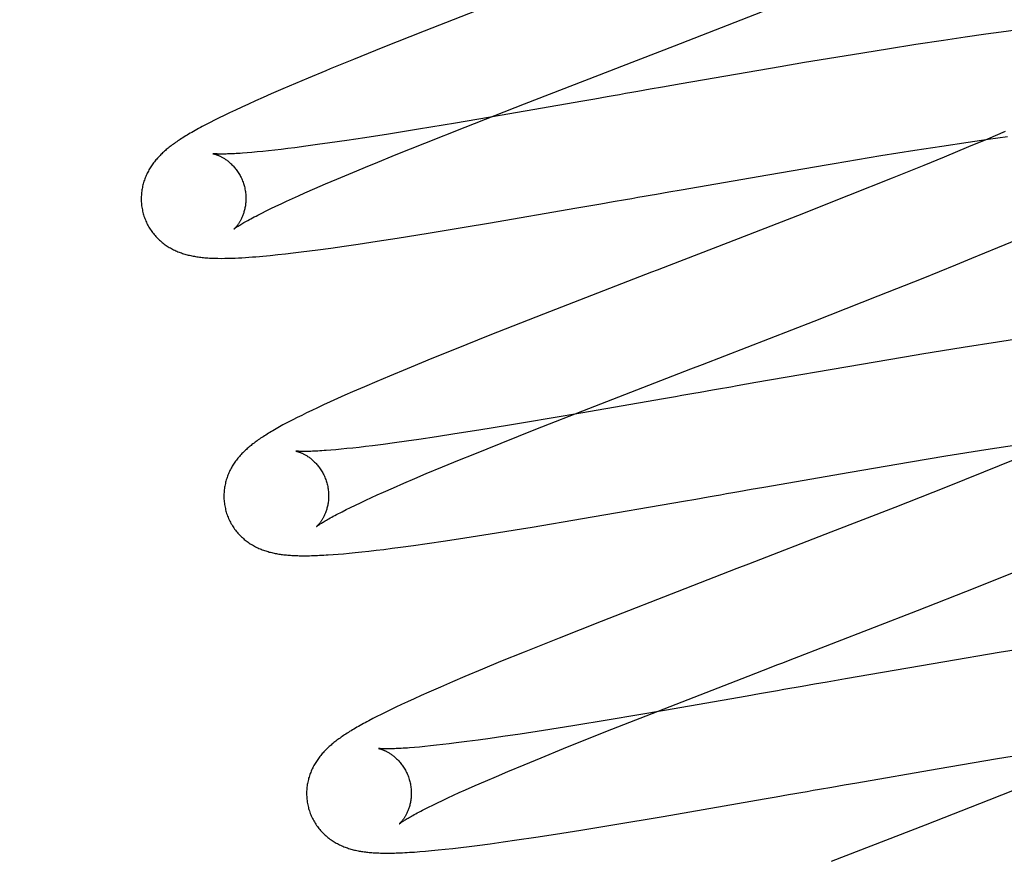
# Model space of a CAD drawing. Header units: inches. Extents: x 0 to 218, y 0 to 141.
# Tile 18 of 114: x 96 to 96.188, y 51.139 to 51.299. Entities that reach past the tile are written whole.
import ezdxf

# ---------------------------------------------------------------- set-up
doc = ezdxf.new("R2010")
doc.units = ezdxf.units.IN
doc.header["$LTSCALE"] = 11.987179
doc.header["$MEASUREMENT"] = 0
doc.linetypes.add('HIDDEN', pattern=[0.2, 0.1, -0.1])
doc.layers.add('DEFAULT_2', color=8, linetype='HIDDEN')

msp = doc.modelspace()

# ---------------------------------------------------------------- linework, layer by layer
at = {"layer": 'DEFAULT_2', "color": 8, "linetype": 'HIDDEN'}
for p, q in [((95.99963, 55.38847), (95.99963, 49.88797)), ((96.0894, 51.30199), (96.07688, 51.2971)), ((96.1247, 51.29432), (96.14265, 51.30131)), ((96.07688, 51.2971), (96.069, 51.29397)), ((96.18704, 51.29691), (96.18414, 51.29651)), ((96.18987, 51.29728), (96.18704, 51.29691)), ((96.17606, 51.29534), (96.17078, 51.29454)), ((96.18016, 51.29595), (96.17606, 51.29534)), ((96.18414, 51.29651), (96.18016, 51.29595)), ((96.069, 51.29397), (96.06339, 51.29172)), ((96.16536, 51.29369), (96.15867, 51.29261)), ((96.17078, 51.29454), (96.16536, 51.29369)), ((96.06339, 51.29172), (96.05893, 51.28989)), ((96.14951, 51.29109), (96.14485, 51.2903)), ((96.15867, 51.29261), (96.14951, 51.29109)), ((96.096, 51.2832), (96.11235, 51.28954)), ((96.14485, 51.2903), (96.12595, 51.28704)), ((96.05469, 51.28813), (96.05227, 51.28711)), ((96.04991, 51.28611), (96.04762, 51.28511)), ((96.05227, 51.28711), (96.04991, 51.28611)), ((96.12003, 51.286), (96.11767, 51.28559)), ((96.12239, 51.28642), (96.12003, 51.286)), ((96.12595, 51.28704), (96.12239, 51.28642)), ((96.04469, 51.28381), (96.04332, 51.28319)), ((96.04613, 51.28446), (96.04469, 51.28381)), ((96.04762, 51.28511), (96.04613, 51.28446)), ((96.10716, 51.28375), (96.0914, 51.28101)), ((96.10948, 51.28415), (96.10716, 51.28375)), ((96.1118, 51.28456), (96.10948, 51.28415)), ((96.04083, 51.28204), (96.03972, 51.28152)), ((96.04203, 51.2826), (96.04083, 51.28204)), ((96.04332, 51.28319), (96.04203, 51.2826)), ((96.08468, 51.27878), (96.096, 51.2832)), ((96.03685, 51.28011), (96.03601, 51.27969)), ((96.03774, 51.28056), (96.03685, 51.28011)), ((96.03869, 51.28102), (96.03774, 51.28056)), ((96.03972, 51.28152), (96.03869, 51.28102)), ((96.0914, 51.28101), (96.08288, 51.27956)), ((96.03601, 51.27969), (96.03523, 51.27928)), ((96.0758, 51.27839), (96.07006, 51.27746)), ((96.08288, 51.27956), (96.0758, 51.27839)), ((96.07697, 51.27572), (96.08468, 51.27878)), ((96.18784, 51.27797), (96.18441, 51.27651)), ((96.06209, 51.27623), (96.05883, 51.27576)), ((96.06553, 51.27675), (96.06209, 51.27623)), ((96.07006, 51.27746), (96.06553, 51.27675)), ((96.18072, 51.27591), (96.18457, 51.27647)), ((96.18441, 51.27651), (96.18083, 51.275)), ((96.18457, 51.27647), (96.18826, 51.27699)), ((96.04604, 51.27414), (96.04498, 51.27404)), ((96.04716, 51.27426), (96.04604, 51.27414)), ((96.04833, 51.27439), (96.04716, 51.27426)), ((96.04956, 51.27453), (96.04833, 51.27439)), ((96.05085, 51.27468), (96.04956, 51.27453)), ((96.05218, 51.27485), (96.05085, 51.27468)), ((96.05429, 51.27513), (96.05218, 51.27485)), ((96.05651, 51.27543), (96.05429, 51.27513)), ((96.05883, 51.27576), (96.05651, 51.27543)), ((96.07153, 51.27354), (96.07697, 51.27572)), ((96.16409, 51.27333), (96.17054, 51.27436)), ((96.17054, 51.27436), (96.17573, 51.27516)), ((96.17573, 51.27516), (96.18072, 51.27591)), ((96.18083, 51.275), (96.17616, 51.27306)), ((96.0369, 51.27367), (96.03654, 51.27371)), ((96.04399, 51.27395), (96.04305, 51.27387)), ((96.04498, 51.27404), (96.04399, 51.27395)), ((96.06725, 51.27179), (96.07153, 51.27354)), ((96.15517, 51.27186), (96.16409, 51.27333)), ((96.17616, 51.27306), (96.17228, 51.27148)), ((96.17228, 51.27148), (96.16626, 51.26904)), ((96.05805, 51.26794), (96.0602, 51.26885)), ((96.0602, 51.26885), (96.06322, 51.27013)), ((96.12594, 51.26683), (96.14247, 51.2697)), ((96.16626, 51.26904), (96.15791, 51.26571)), ((96.05409, 51.26621), (96.05601, 51.26706)), ((96.05601, 51.26706), (96.05805, 51.26794)), ((96.12358, 51.26642), (96.12594, 51.26683)), ((96.05059, 51.26463), (96.0517, 51.26514)), ((96.0517, 51.26514), (96.05287, 51.26567)), ((96.05287, 51.26567), (96.05409, 51.26621)), ((96.11297, 51.26456), (96.11532, 51.26497)), ((96.12121, 51.266), (96.12358, 51.26642)), ((96.15791, 51.26571), (96.14816, 51.26187)), ((96.04671, 51.26279), (96.04759, 51.26322)), ((96.04759, 51.26322), (96.04853, 51.26367)), ((96.04853, 51.26367), (96.04953, 51.26414)), ((96.04953, 51.26414), (96.05059, 51.26463)), ((96.08917, 51.26044), (96.106, 51.26334)), ((96.106, 51.26334), (96.11063, 51.26415)), ((96.11063, 51.26415), (96.11297, 51.26456)), ((96.04512, 51.26199), (96.04589, 51.26238)), ((96.04589, 51.26238), (96.04671, 51.26279)), ((96.14816, 51.26187), (96.13483, 51.25668)), ((96.07762, 51.25852), (96.08488, 51.25972)), ((96.08488, 51.25972), (96.08917, 51.26044)), ((96.0679, 51.25698), (96.07169, 51.25757)), ((96.07169, 51.25757), (96.07762, 51.25852)), ((96.18644, 51.25578), (96.19029, 51.25738)), ((96.05495, 51.25514), (96.05656, 51.25535)), ((96.05656, 51.25535), (96.05904, 51.25568)), ((96.05904, 51.25568), (96.0616, 51.25605)), ((96.0616, 51.25605), (96.06425, 51.25643)), ((96.06425, 51.25643), (96.0679, 51.25698)), ((96.18147, 51.25373), (96.18644, 51.25578)), ((96.04748, 51.25428), (96.04891, 51.25443)), ((96.04891, 51.25443), (96.05036, 51.25459)), ((96.05036, 51.25459), (96.05186, 51.25476)), ((96.05186, 51.25476), (96.05339, 51.25494)), ((96.05339, 51.25494), (96.05495, 51.25514)), ((96.17841, 51.25248), (96.18147, 51.25373)), ((96.17215, 51.24996), (96.17841, 51.25248)), ((96.16354, 51.24653), (96.17215, 51.24996)), ((96.15135, 51.24175), (96.16354, 51.24653)), ((96.09964, 51.24304), (96.08942, 51.23902)), ((96.13, 51.23347), (96.15135, 51.24175)), ((96.08942, 51.23902), (96.08265, 51.23632)), ((96.19166, 51.23852), (96.18636, 51.23772)), ((96.17981, 51.23669), (96.17193, 51.2354)), ((96.18636, 51.23772), (96.17981, 51.23669)), ((96.08265, 51.23632), (96.07803, 51.23446)), ((96.16035, 51.23346), (96.1402, 51.22998)), ((96.07025, 51.23124), (96.06781, 51.23021)), ((96.07362, 51.23265), (96.07025, 51.23124)), ((96.06546, 51.22921), (96.06321, 51.22823)), ((96.06781, 51.23021), (96.06546, 51.22921)), ((96.1402, 51.22998), (96.13664, 51.22936)), ((96.06174, 51.22758), (96.0603, 51.22694)), ((96.06321, 51.22823), (96.06174, 51.22758)), ((96.12488, 51.2273), (96.12256, 51.22689)), ((96.12956, 51.22811), (96.12838, 51.22791)), ((96.05766, 51.22573), (96.05649, 51.22519)), ((96.05892, 51.22632), (96.05766, 51.22573)), ((96.0603, 51.22694), (96.05892, 51.22632)), ((96.12256, 51.22689), (96.10678, 51.22415)), ((96.05348, 51.22374), (96.05261, 51.2233)), ((96.05442, 51.2242), (96.05348, 51.22374)), ((96.05542, 51.22468), (96.05442, 51.2242)), ((96.05649, 51.22519), (96.05542, 51.22468)), ((96.10678, 51.22415), (96.0962, 51.22236)), ((96.09821, 51.2211), (96.10831, 51.22506)), ((96.05178, 51.22288), (96.051, 51.22248)), ((96.05261, 51.2233), (96.05178, 51.22288)), ((96.09316, 51.22185), (96.08732, 51.2209)), ((96.0962, 51.22236), (96.09316, 51.22185)), ((96.0792, 51.21964), (96.07586, 51.21914)), ((96.08271, 51.22018), (96.0792, 51.21964)), ((96.08732, 51.2209), (96.08271, 51.22018)), ((96.09157, 51.21845), (96.09821, 51.2211)), ((96.06567, 51.21778), (96.06443, 51.21763)), ((96.06698, 51.21794), (96.06567, 51.21778)), ((96.06903, 51.2182), (96.06698, 51.21794)), ((96.0712, 51.21849), (96.06903, 51.2182)), ((96.07348, 51.2188), (96.0712, 51.21849)), ((96.07586, 51.21914), (96.07348, 51.2188)), ((96.0862, 51.21629), (96.09157, 51.21845)), ((96.18413, 51.21722), (96.19042, 51.2182)), ((96.06001, 51.21718), (96.05906, 51.2171)), ((96.06103, 51.21727), (96.06001, 51.21718)), ((96.0621, 51.21738), (96.06103, 51.21727)), ((96.06324, 51.2175), (96.0621, 51.21738)), ((96.06443, 51.21763), (96.06324, 51.2175)), ((96.08364, 51.21525), (96.0862, 51.21629)), ((96.16976, 51.21487), (96.17651, 51.21599)), ((96.17651, 51.21599), (96.18413, 51.21722)), ((96.08038, 51.2139), (96.08364, 51.21525)), ((96.15821, 51.2129), (96.16976, 51.21487)), ((96.18964, 51.21532), (96.18367, 51.2129)), ((96.07507, 51.21167), (96.07728, 51.21261)), ((96.07728, 51.21261), (96.08038, 51.2139)), ((96.1417, 51.21004), (96.15821, 51.2129)), ((96.18367, 51.2129), (96.17641, 51.20999)), ((96.07098, 51.20991), (96.07297, 51.21077)), ((96.07297, 51.21077), (96.07507, 51.21167)), ((96.06679, 51.20803), (96.06792, 51.20854)), ((96.06792, 51.20854), (96.06911, 51.20908)), ((96.06911, 51.20908), (96.07098, 51.20991)), ((96.13697, 51.20921), (96.13933, 51.20962)), ((96.13933, 51.20962), (96.1417, 51.21004)), ((96.17641, 51.20999), (96.16673, 51.20617)), ((96.06283, 51.20616), (96.06374, 51.20659)), ((96.06374, 51.20659), (96.0647, 51.20705)), ((96.0647, 51.20705), (96.06572, 51.20753)), ((96.06572, 51.20753), (96.06679, 51.20803)), ((96.10713, 51.20402), (96.1264, 51.20736)), ((96.1264, 51.20736), (96.12874, 51.20776)), ((96.12874, 51.20776), (96.13108, 51.20818)), ((96.0612, 51.20534), (96.06199, 51.20574)), ((96.06199, 51.20574), (96.06283, 51.20616)), ((96.16673, 51.20617), (96.15454, 51.20141)), ((96.09752, 51.2024), (96.10713, 51.20402)), ((96.08465, 51.20034), (96.08945, 51.20109)), ((96.08945, 51.20109), (96.09546, 51.20206)), ((96.09546, 51.20206), (96.09752, 51.2024)), ((96.15454, 51.20141), (96.13882, 51.19532)), ((96.07237, 51.19856), (96.07486, 51.1989)), ((96.07486, 51.1989), (96.07742, 51.19926)), ((96.07742, 51.19926), (96.08096, 51.19978)), ((96.08096, 51.19978), (96.08465, 51.20034)), ((96.05948, 51.19716), (96.06044, 51.19724)), ((96.06044, 51.19724), (96.06146, 51.19732)), ((96.06146, 51.19732), (96.06255, 51.19742)), ((96.06255, 51.19742), (96.06371, 51.19753)), ((96.06371, 51.19753), (96.06495, 51.19766)), ((96.06495, 51.19766), (96.06627, 51.19781)), ((96.06627, 51.19781), (96.06768, 51.19797)), ((96.06768, 51.19797), (96.06918, 51.19815)), ((96.06918, 51.19815), (96.07075, 51.19835)), ((96.07075, 51.19835), (96.07237, 51.19856)), ((96.18206, 51.19082), (96.18952, 51.1938)), ((96.12662, 51.1906), (96.11065, 51.18438)), ((96.17109, 51.1865), (96.18206, 51.19082)), ((96.11065, 51.18438), (96.10263, 51.18121)), ((96.10263, 51.18121), (96.0969, 51.17891)), ((96.18668, 51.17844), (96.17626, 51.17669)), ((96.19346, 51.17955), (96.18668, 51.17844)), ((96.09145, 51.1767), (96.08799, 51.17527)), ((96.17626, 51.17669), (96.15734, 51.17342)), ((96.08799, 51.17527), (96.08466, 51.17387)), ((96.08227, 51.17285), (96.07997, 51.17186)), ((96.08466, 51.17387), (96.08227, 51.17285)), ((96.1227, 51.16772), (96.13871, 51.17394)), ((96.15379, 51.1728), (96.15142, 51.17239)), ((96.15734, 51.17342), (96.15379, 51.1728)), ((96.07773, 51.17088), (96.07629, 51.17024)), ((96.07997, 51.17186), (96.07773, 51.17088)), ((96.14319, 51.17095), (96.14087, 51.17054)), ((96.15142, 51.17239), (96.14906, 51.17197)), ((96.07368, 51.16905), (96.07252, 51.16851)), ((96.07493, 51.16962), (96.07368, 51.16905)), ((96.07629, 51.17024), (96.07493, 51.16962)), ((96.13855, 51.17013), (96.12279, 51.1674)), ((96.14087, 51.17054), (96.13855, 51.17013)), ((96.06953, 51.16707), (96.06865, 51.16664)), ((96.07046, 51.16753), (96.06953, 51.16707)), ((96.07145, 51.16801), (96.07046, 51.16753)), ((96.07252, 51.16851), (96.07145, 51.16801)), ((96.12279, 51.1674), (96.11221, 51.1656)), ((96.11271, 51.16379), (96.1227, 51.16772)), ((96.06705, 51.16582), (96.06631, 51.16543)), ((96.06783, 51.16622), (96.06705, 51.16582)), ((96.06865, 51.16664), (96.06783, 51.16622)), ((96.11221, 51.1656), (96.10525, 51.16446)), ((96.09963, 51.16356), (96.09521, 51.16288)), ((96.10525, 51.16446), (96.09963, 51.16356)), ((96.10616, 51.16118), (96.11271, 51.16379)), ((96.08502, 51.16143), (96.08296, 51.16117)), ((96.08719, 51.16172), (96.08502, 51.16143)), ((96.08947, 51.16204), (96.08719, 51.16172)), ((96.09186, 51.16238), (96.08947, 51.16204)), ((96.09521, 51.16288), (96.09186, 51.16238)), ((96.07596, 51.1604), (96.07499, 51.16032)), ((96.07698, 51.1605), (96.07596, 51.1604)), ((96.07806, 51.1606), (96.07698, 51.1605)), ((96.0792, 51.16073), (96.07806, 51.1606)), ((96.0804, 51.16086), (96.0792, 51.16073)), ((96.08165, 51.16101), (96.0804, 51.16086)), ((96.08296, 51.16117), (96.08165, 51.16101)), ((96.09919, 51.15836), (96.10348, 51.1601)), ((96.10348, 51.1601), (96.10616, 51.16118)), ((96.18635, 51.15821), (96.19529, 51.15968)), ((96.09594, 51.15702), (96.09919, 51.15836)), ((96.1748, 51.15625), (96.18635, 51.15821)), ((96.09068, 51.1548), (96.09287, 51.15573)), ((96.09287, 51.15573), (96.09594, 51.15702)), ((96.15946, 51.15359), (96.1748, 51.15625)), ((96.08662, 51.15304), (96.08859, 51.15391)), ((96.08859, 51.15391), (96.09068, 51.1548)), ((96.19429, 51.15403), (96.18468, 51.15023)), ((96.08358, 51.15169), (96.08475, 51.15222)), ((96.08475, 51.15222), (96.08662, 51.15304)), ((96.15235, 51.15234), (96.15472, 51.15276)), ((96.15472, 51.15276), (96.15709, 51.15317)), ((96.15709, 51.15317), (96.15946, 51.15359)), ((96.07943, 51.14976), (96.08038, 51.15021)), ((96.08038, 51.15021), (96.08139, 51.15069)), ((96.08139, 51.15069), (96.08246, 51.15118)), ((96.08246, 51.15118), (96.08358, 51.15169)), ((96.1225, 51.14716), (96.14178, 51.15049)), ((96.14178, 51.15049), (96.14411, 51.1509)), ((96.14411, 51.1509), (96.14646, 51.15131)), ((96.18468, 51.15023), (96.17255, 51.14548)), ((96.07691, 51.14851), (96.07769, 51.14891)), ((96.07769, 51.14891), (96.07853, 51.14932)), ((96.07853, 51.14932), (96.07943, 51.14976)), ((96.1129, 51.14554), (96.1225, 51.14716)), ((96.10193, 51.14378), (96.1068, 51.14455)), ((96.1068, 51.14455), (96.1129, 51.14554)), ((96.17255, 51.14548), (96.15459, 51.13852)), ((96.09197, 51.14229), (96.09458, 51.14267)), ((96.09458, 51.14267), (96.09819, 51.1432)), ((96.09819, 51.1432), (96.10193, 51.14378)), ((96.0771, 51.14052), (96.07826, 51.14062)), ((96.07826, 51.14062), (96.07953, 51.14075)), ((96.07953, 51.14075), (96.0809, 51.14089)), ((96.0809, 51.14089), (96.08237, 51.14105)), ((96.08237, 51.14105), (96.08389, 51.14123)), ((96.08389, 51.14123), (96.08543, 51.14142)), ((96.08543, 51.14142), (96.08701, 51.14162)), ((96.08701, 51.14162), (96.08945, 51.14194)), ((96.08945, 51.14194), (96.09197, 51.14229)), ((96.07601, 51.14043), (96.0771, 51.14052))]:
    msp.add_line(p, q, dxfattribs=at)
for points in [[(96.11235, 51.28954), (96.11459, 51.2904), (96.1247, 51.29432)], [(96.05893, 51.28989), (96.05807, 51.28954), (96.05469, 51.28813)], [(96.11767, 51.28559), (96.11649, 51.28538), (96.11532, 51.28518), (96.11414, 51.28497), (96.11297, 51.28477), (96.1118, 51.28456)], [(96.03523, 51.27928), (96.03485, 51.27908), (96.03448, 51.27888), (96.03413, 51.27869), (96.03378, 51.2785), (96.03344, 51.27832), (96.03311, 51.27813), (96.03279, 51.27795), (96.03248, 51.27777), (96.03218, 51.2776), (96.03189, 51.27743), (96.0316, 51.27726), (96.03133, 51.27709), (96.03106, 51.27692), (96.0308, 51.27676), (96.03055, 51.2766), (96.0303, 51.27644), (96.03006, 51.27628), (96.02983, 51.27613), (96.02961, 51.27597), (96.02939, 51.27582), (96.02917, 51.27567), (96.02897, 51.27552), (96.02877, 51.27538), (96.02857, 51.27523), (96.02837, 51.27508), (96.02818, 51.27493), (96.028, 51.27478), (96.02781, 51.27463), (96.02763, 51.27448), (96.02745, 51.27433), (96.02728, 51.27417), (96.0271, 51.27402), (96.02693, 51.27386), (96.02676, 51.2737), (96.0266, 51.27354), (96.02643, 51.27337), (96.02627, 51.2732), (96.02611, 51.27303), (96.02595, 51.27286), (96.0258, 51.27269), (96.02565, 51.27251), (96.0255, 51.27233), (96.02535, 51.27215), (96.02521, 51.27196), (96.02507, 51.27178), (96.02494, 51.27159), (96.02481, 51.2714), (96.02468, 51.27121), (96.02456, 51.27101), (96.02444, 51.27081), (96.02432, 51.27061), (96.0242, 51.2704), (96.02409, 51.27019), (96.02399, 51.26998), (96.02388, 51.26977), (96.02379, 51.26955), (96.02369, 51.26934), (96.0236, 51.26912), (96.02352, 51.2689), (96.02344, 51.26867), (96.02336, 51.26844), (96.02329, 51.26821), (96.02322, 51.26798), (96.02316, 51.26775), (96.02311, 51.26751), (96.02305, 51.26727), (96.02301, 51.26702), (96.02297, 51.26678), (96.02293, 51.26653), (96.0229, 51.26628), (96.02287, 51.26603), (96.02286, 51.26578), (96.02284, 51.26553), (96.02284, 51.26527), (96.02283, 51.26502), (96.02284, 51.26476), (96.02285, 51.2645), (96.02287, 51.26425), (96.02289, 51.26399), (96.02292, 51.26373), (96.02296, 51.26348), (96.023, 51.26322), (96.02305, 51.26297), (96.02311, 51.26271), (96.02317, 51.26246), (96.02322, 51.26225)], [(96.03654, 51.27371), (96.03655, 51.2737), (96.03656, 51.2737), (96.03659, 51.2737), (96.03662, 51.27369), (96.03665, 51.27368), (96.03669, 51.27367), (96.03674, 51.27366), (96.0368, 51.27365), (96.03686, 51.27363), (96.03692, 51.27361), (96.03699, 51.27359), (96.03706, 51.27357), (96.03714, 51.27354), (96.03723, 51.27351), (96.03731, 51.27348), (96.0374, 51.27345), (96.0375, 51.27341), (96.03759, 51.27337), (96.03769, 51.27332), (96.0378, 51.27328), (96.0379, 51.27323), (96.03801, 51.27317), (96.03812, 51.27312), (96.03823, 51.27306), (96.03835, 51.27299), (96.03847, 51.27292), (96.03859, 51.27285), (96.03871, 51.27277), (96.03884, 51.27269), (96.03896, 51.27261), (96.03909, 51.27252), (96.03923, 51.27242), (96.03936, 51.27232), (96.03949, 51.27221), (96.03962, 51.2721), (96.03976, 51.27199), (96.03989, 51.27186), (96.04003, 51.27174), (96.04017, 51.2716), (96.0403, 51.27146), (96.04044, 51.27132), (96.04058, 51.27116), (96.04071, 51.27101), (96.04085, 51.27084), (96.04098, 51.27067), (96.04111, 51.2705), (96.04123, 51.27032), (96.04136, 51.27013), (96.04148, 51.26994), (96.04159, 51.26975), (96.0417, 51.26955), (96.04181, 51.26934), (96.04192, 51.26913), (96.04202, 51.26892), (96.04211, 51.26871), (96.0422, 51.26849), (96.04228, 51.26826), (96.04236, 51.26804), (96.04243, 51.26781), (96.04249, 51.26761)], [(96.04305, 51.27387), (96.04218, 51.2738), (96.04176, 51.27377), (96.04137, 51.27375), (96.04098, 51.27373), (96.04062, 51.27371), (96.04027, 51.27369), (96.03994, 51.27367), (96.03963, 51.27366), (96.03933, 51.27365), (96.03905, 51.27364), (96.03878, 51.27364), (96.03853, 51.27364), (96.0383, 51.27363), (96.03808, 51.27363), (96.03788, 51.27364), (96.03769, 51.27364), (96.03752, 51.27364), (96.03737, 51.27365), (96.03723, 51.27365), (96.0371, 51.27366), (96.03699, 51.27367), (96.0369, 51.27367)], [(96.06322, 51.27013), (96.06642, 51.27145), (96.06725, 51.27179)], [(96.14247, 51.2697), (96.15404, 51.27167), (96.15517, 51.27186)], [(96.04249, 51.26761), (96.04254, 51.26741), (96.0426, 51.26717), (96.04265, 51.26694), (96.04269, 51.2667), (96.04273, 51.26647), (96.04276, 51.26623), (96.04279, 51.266), (96.04281, 51.26577), (96.04282, 51.26554), (96.04283, 51.26531), (96.04283, 51.26508), (96.04282, 51.26485), (96.04281, 51.26463), (96.0428, 51.26441), (96.04278, 51.26419), (96.04275, 51.26398), (96.04272, 51.26377), (96.04269, 51.26356), (96.04265, 51.26336), (96.04261, 51.26317), (96.04256, 51.26297), (96.04251, 51.26279), (96.04246, 51.26261), (96.04241, 51.26243), (96.04235, 51.26227), (96.04229, 51.2621), (96.04223, 51.26194), (96.04217, 51.26179), (96.04211, 51.26164), (96.04205, 51.26149), (96.04198, 51.26135), (96.04191, 51.26122), (96.04185, 51.26109), (96.04178, 51.26096), (96.04172, 51.26084), (96.04165, 51.26073), (96.04158, 51.26062), (96.04152, 51.26051), (96.04145, 51.26041), (96.04139, 51.26032), (96.04132, 51.26022), (96.04126, 51.26013), (96.0412, 51.26005), (96.04114, 51.25997), (96.04108, 51.25989), (96.04102, 51.25982), (96.04096, 51.25975), (96.04091, 51.25969), (96.04086, 51.25963), (96.04081, 51.25958), (96.04077, 51.25953), (96.04072, 51.25949), (96.04069, 51.25945), (96.04065, 51.25941), (96.04062, 51.25938), (96.04059, 51.25936), (96.04057, 51.25934), (96.04056, 51.25932), (96.04055, 51.25931), (96.04054, 51.25931)], [(96.11532, 51.26497), (96.11649, 51.26518), (96.11767, 51.26538), (96.11885, 51.26559), (96.12003, 51.2658), (96.12121, 51.266)], [(96.02322, 51.26225), (96.02328, 51.26204), (96.02336, 51.2618), (96.02344, 51.26155), (96.02353, 51.26131), (96.02363, 51.26107), (96.02373, 51.26084), (96.02383, 51.2606), (96.02394, 51.26037), (96.02406, 51.26015), (96.02418, 51.25992), (96.02431, 51.2597), (96.02444, 51.25949), (96.02457, 51.25927), (96.02471, 51.25906), (96.02486, 51.25886), (96.025, 51.25866), (96.02516, 51.25846), (96.02531, 51.25827), (96.02547, 51.25808), (96.02564, 51.2579), (96.0258, 51.25772), (96.02597, 51.25755), (96.02615, 51.25738), (96.02632, 51.25721), (96.0265, 51.25705), (96.02668, 51.2569), (96.02686, 51.25675), (96.02704, 51.2566), (96.02723, 51.25646), (96.02742, 51.25632), (96.02761, 51.25619), (96.02781, 51.25606), (96.028, 51.25593), (96.0282, 51.25581), (96.02841, 51.2557), (96.02861, 51.25558), (96.02881, 51.25547), (96.02902, 51.25537), (96.02923, 51.25527), (96.02943, 51.25517), (96.02964, 51.25508), (96.02985, 51.25499), (96.03007, 51.25491), (96.03028, 51.25483), (96.0305, 51.25475), (96.03071, 51.25467), (96.03093, 51.2546), (96.03116, 51.25453), (96.03138, 51.25447), (96.0316, 51.25441), (96.03183, 51.25435), (96.03206, 51.2543), (96.03229, 51.25424), (96.03252, 51.25419), (96.03275, 51.25415), (96.03299, 51.25411), (96.03322, 51.25406), (96.03346, 51.25403), (96.03371, 51.25399), (96.03396, 51.25396), (96.03421, 51.25393), (96.03447, 51.2539), (96.03473, 51.25387), (96.035, 51.25385), (96.03528, 51.25382), (96.03556, 51.2538), (96.03586, 51.25378), (96.03614, 51.25377)], [(96.04054, 51.25931), (96.04054, 51.25931), (96.04055, 51.25932), (96.04057, 51.25933), (96.04059, 51.25935), (96.04062, 51.25937), (96.04066, 51.25941), (96.04071, 51.25944), (96.04077, 51.25949), (96.04084, 51.25954), (96.04093, 51.25959), (96.04102, 51.25966), (96.04112, 51.25973), (96.04124, 51.2598), (96.04137, 51.25989), (96.04152, 51.25998), (96.04168, 51.26008), (96.04185, 51.26018), (96.04204, 51.2603), (96.04224, 51.26042), (96.04246, 51.26055), (96.0427, 51.26068), (96.04294, 51.26082), (96.04321, 51.26097), (96.04349, 51.26112), (96.04379, 51.26128), (96.0441, 51.26145), (96.04442, 51.26162), (96.04477, 51.2618), (96.04512, 51.26199)], [(96.13483, 51.25668), (96.12363, 51.25234), (96.12251, 51.25191), (96.12139, 51.25148), (96.12028, 51.25105), (96.09964, 51.24304)], [(96.03614, 51.25377), (96.0368, 51.25374), (96.03747, 51.25373), (96.03813, 51.25372), (96.03878, 51.25373), (96.03944, 51.25374), (96.04009, 51.25376), (96.04075, 51.25378), (96.0414, 51.25381), (96.04206, 51.25385), (96.04272, 51.25389), (96.04339, 51.25393), (96.04406, 51.25398), (96.04473, 51.25403), (96.04541, 51.25409), (96.04609, 51.25415), (96.04748, 51.25428)], [(96.17193, 51.2354), (96.17079, 51.23522), (96.16035, 51.23346)], [(96.07803, 51.23446), (96.07713, 51.23409), (96.07362, 51.23265)], [(96.10831, 51.22506), (96.12777, 51.23261), (96.13, 51.23347)], [(96.13664, 51.22936), (96.13545, 51.22915), (96.13309, 51.22873)], [(96.12838, 51.22791), (96.12605, 51.2275), (96.12488, 51.2273)], [(96.13309, 51.22873), (96.13191, 51.22853), (96.12956, 51.22811)], [(96.051, 51.22248), (96.05063, 51.22228), (96.05027, 51.22209), (96.04991, 51.2219), (96.04957, 51.22171), (96.04923, 51.22152), (96.04891, 51.22134), (96.04859, 51.22116), (96.04828, 51.22099), (96.04798, 51.22081), (96.04769, 51.22064), (96.04741, 51.22047), (96.04713, 51.22031), (96.04687, 51.22014), (96.04661, 51.21998), (96.04635, 51.21982), (96.04611, 51.21966), (96.04587, 51.2195), (96.04564, 51.21935), (96.04542, 51.2192), (96.0452, 51.21905), (96.04498, 51.2189), (96.04478, 51.21875), (96.04458, 51.2186), (96.04438, 51.21845), (96.04418, 51.2183), (96.04399, 51.21815), (96.04381, 51.21801), (96.04362, 51.21786), (96.04344, 51.2177), (96.04326, 51.21755), (96.04308, 51.2174), (96.04291, 51.21724), (96.04274, 51.21708), (96.04257, 51.21692), (96.0424, 51.21676), (96.04224, 51.21659), (96.04207, 51.21643), (96.04191, 51.21626), (96.04175, 51.21608), (96.0416, 51.21591), (96.04145, 51.21573), (96.0413, 51.21555), (96.04115, 51.21537), (96.04101, 51.21518), (96.04087, 51.215), (96.04074, 51.21481), (96.04061, 51.21462), (96.04048, 51.21443), (96.04035, 51.21423), (96.04023, 51.21403), (96.04011, 51.21383), (96.04, 51.21362), (96.03989, 51.21341), (96.03978, 51.2132), (96.03968, 51.21299), (96.03958, 51.21277), (96.03949, 51.21256), (96.0394, 51.21234), (96.03931, 51.21211), (96.03923, 51.21189), (96.03916, 51.21166), (96.03908, 51.21143), (96.03902, 51.2112), (96.03896, 51.21096), (96.0389, 51.21073), (96.03885, 51.21048), (96.0388, 51.21024), (96.03876, 51.21), (96.03872, 51.20975), (96.03869, 51.2095), (96.03867, 51.20925), (96.03865, 51.20899), (96.03863, 51.20874), (96.03863, 51.20848), (96.03863, 51.20823), (96.03863, 51.20797), (96.03864, 51.20771), (96.03866, 51.20746), (96.03868, 51.2072), (96.03871, 51.20694), (96.03875, 51.20669), (96.03879, 51.20643), (96.03884, 51.20618), (96.0389, 51.20592), (96.03896, 51.20567), (96.03901, 51.20546)], [(96.05234, 51.21691), (96.05233, 51.21692), (96.05234, 51.21691), (96.05235, 51.21691), (96.05237, 51.21691), (96.0524, 51.2169), (96.05244, 51.21689), (96.05248, 51.21688), (96.05253, 51.21687), (96.05258, 51.21686), (96.05264, 51.21684), (96.05271, 51.21682), (96.05278, 51.2168), (96.05285, 51.21678), (96.05293, 51.21675), (96.05301, 51.21672), (96.0531, 51.21669), (96.05319, 51.21666), (96.05328, 51.21662), (96.05338, 51.21658), (96.05348, 51.21654), (96.05358, 51.21649), (96.05369, 51.21644), (96.05379, 51.21639), (96.0539, 51.21633), (96.05402, 51.21627), (96.05413, 51.2162), (96.05425, 51.21614), (96.05437, 51.21606), (96.0545, 51.21599), (96.05462, 51.21591), (96.05475, 51.21582), (96.05488, 51.21573), (96.05501, 51.21563), (96.05514, 51.21553), (96.05528, 51.21543), (96.05541, 51.21531), (96.05554, 51.2152), (96.05568, 51.21508), (96.05582, 51.21495), (96.05595, 51.21482), (96.05609, 51.21468), (96.05623, 51.21453), (96.05636, 51.21438), (96.0565, 51.21422), (96.05663, 51.21406), (96.05676, 51.21389), (96.05689, 51.21371), (96.05702, 51.21353), (96.05714, 51.21335), (96.05726, 51.21315), (96.05738, 51.21296), (96.05749, 51.21276), (96.0576, 51.21255), (96.05771, 51.21235), (96.05781, 51.21213), (96.0579, 51.21192), (96.05799, 51.2117), (96.05807, 51.21147), (96.05815, 51.21125), (96.05822, 51.21102), (96.05828, 51.21082)], [(96.05906, 51.2171), (96.05817, 51.21703), (96.05775, 51.217), (96.05734, 51.21697), (96.05695, 51.21694), (96.05658, 51.21692), (96.05622, 51.2169), (96.05588, 51.21689), (96.05556, 51.21688), (96.05525, 51.21686), (96.05496, 51.21686), (96.05469, 51.21685), (96.05443, 51.21685), (96.05419, 51.21684), (96.05396, 51.21684), (96.05376, 51.21684), (96.05357, 51.21685), (96.0534, 51.21685), (96.05324, 51.21685), (96.0531, 51.21686), (96.05297, 51.21686), (96.05286, 51.21687), (96.05276, 51.21688), (96.05267, 51.21688), (96.05259, 51.21689), (96.05252, 51.21689), (96.05247, 51.2169), (96.05242, 51.2169), (96.05238, 51.21691), (96.05236, 51.21691), (96.05234, 51.21691), (96.05234, 51.21691)], [(96.05828, 51.21082), (96.05834, 51.21062), (96.05839, 51.21038), (96.05844, 51.21015), (96.05849, 51.20991), (96.05852, 51.20968), (96.05855, 51.20944), (96.05858, 51.20921), (96.0586, 51.20898), (96.05861, 51.20875), (96.05862, 51.20852), (96.05862, 51.20829), (96.05861, 51.20806), (96.0586, 51.20784), (96.05859, 51.20762), (96.05857, 51.2074), (96.05854, 51.20719), (96.05851, 51.20698), (96.05848, 51.20678), (96.05844, 51.20658), (96.0584, 51.20638), (96.05835, 51.20619), (96.0583, 51.206), (96.05825, 51.20582), (96.0582, 51.20565), (96.05814, 51.20548), (96.05809, 51.20531), (96.05803, 51.20515), (96.05796, 51.205), (96.0579, 51.20485), (96.05784, 51.20471), (96.05777, 51.20457), (96.05771, 51.20443), (96.05764, 51.20431), (96.05758, 51.20418), (96.05751, 51.20406), (96.05744, 51.20395), (96.05738, 51.20384), (96.05731, 51.20373), (96.05725, 51.20363), (96.05718, 51.20353), (96.05712, 51.20344), (96.05706, 51.20335), (96.05699, 51.20326), (96.05693, 51.20318), (96.05687, 51.20311), (96.05682, 51.20304), (96.05676, 51.20297), (96.05671, 51.20291), (96.05666, 51.20285), (96.05661, 51.20279), (96.05656, 51.20274), (96.05652, 51.2027), (96.05648, 51.20266), (96.05645, 51.20263), (96.05641, 51.2026), (96.05639, 51.20257), (96.05637, 51.20255), (96.05635, 51.20253), (96.05634, 51.20252), (96.05633, 51.20252)], [(96.13108, 51.20818), (96.13225, 51.20838), (96.13343, 51.20859), (96.13461, 51.20879), (96.13579, 51.209), (96.13697, 51.20921)], [(96.03901, 51.20546), (96.03908, 51.20525), (96.03915, 51.205), (96.03924, 51.20475), (96.03933, 51.20451), (96.03942, 51.20427), (96.03952, 51.20403), (96.03963, 51.20379), (96.03974, 51.20356), (96.03986, 51.20333), (96.03998, 51.20311), (96.04011, 51.20288), (96.04025, 51.20266), (96.04038, 51.20245), (96.04053, 51.20224), (96.04067, 51.20203), (96.04082, 51.20183), (96.04098, 51.20163), (96.04114, 51.20144), (96.0413, 51.20125), (96.04146, 51.20107), (96.04163, 51.20089), (96.04181, 51.20071), (96.04198, 51.20054), (96.04216, 51.20038), (96.04234, 51.20022), (96.04252, 51.20006), (96.04271, 51.19991), (96.04289, 51.19977), (96.04308, 51.19962), (96.04328, 51.19949), (96.04347, 51.19935), (96.04367, 51.19922), (96.04387, 51.1991), (96.04407, 51.19898), (96.04428, 51.19886), (96.04448, 51.19875), (96.04469, 51.19864), (96.0449, 51.19853), (96.04511, 51.19843), (96.04532, 51.19834), (96.04553, 51.19825), (96.04574, 51.19816), (96.04596, 51.19808), (96.04618, 51.198), (96.0464, 51.19792), (96.04662, 51.19784), (96.04684, 51.19777), (96.04707, 51.19771), (96.04729, 51.19764), (96.04752, 51.19758), (96.04775, 51.19753), (96.04797, 51.19748), (96.0482, 51.19743), (96.04843, 51.19738), (96.04866, 51.19734), (96.04889, 51.19729), (96.04912, 51.19726), (96.04936, 51.19722), (96.04959, 51.19719), (96.04983, 51.19716), (96.05007, 51.19713), (96.05031, 51.1971), (96.05056, 51.19708), (96.05081, 51.19705), (96.05106, 51.19703), (96.05132, 51.19701), (96.05159, 51.197), (96.05186, 51.19698), (96.05214, 51.19697), (96.05243, 51.19696), (96.05272, 51.19695), (96.05302, 51.19694), (96.05333, 51.19694), (96.05365, 51.19693), (96.05397, 51.19693), (96.05431, 51.19693), (96.05465, 51.19694), (96.055, 51.19694), (96.05535, 51.19695), (96.05572, 51.19696), (96.0561, 51.19697), (96.05648, 51.19699), (96.05688, 51.19701), (96.05728, 51.19703), (96.0577, 51.19705), (96.05813, 51.19707), (96.05856, 51.1971), (96.05948, 51.19716)], [(96.05633, 51.20252), (96.05634, 51.20253), (96.05636, 51.20254), (96.05638, 51.20256), (96.05641, 51.20258), (96.05645, 51.20261), (96.0565, 51.20264), (96.05655, 51.20269), (96.05662, 51.20274), (96.0567, 51.20279), (96.05679, 51.20285), (96.05689, 51.20292), (96.05701, 51.203), (96.05714, 51.20308), (96.05728, 51.20317), (96.05743, 51.20327), (96.0576, 51.20337), (96.05779, 51.20348), (96.05799, 51.2036), (96.0582, 51.20373), (96.05843, 51.20386), (96.05868, 51.204), (96.05894, 51.20415), (96.05922, 51.2043), (96.05951, 51.20446), (96.05982, 51.20462), (96.06014, 51.20479), (96.06048, 51.20497), (96.06083, 51.20515), (96.0612, 51.20534)], [(96.13882, 51.19532), (96.13659, 51.19446), (96.12662, 51.1906)], [(96.13871, 51.17394), (96.14312, 51.17564), (96.14423, 51.17607), (96.14534, 51.1765), (96.14646, 51.17693), (96.17109, 51.1865)], [(96.0969, 51.17891), (96.09597, 51.17854), (96.09145, 51.1767)], [(96.14906, 51.17197), (96.14788, 51.17177), (96.14671, 51.17156), (96.14553, 51.17136), (96.14436, 51.17115), (96.14319, 51.17095)], [(96.06631, 51.16543), (96.06595, 51.16524), (96.06561, 51.16505), (96.06527, 51.16487), (96.06494, 51.16469), (96.06463, 51.16451), (96.06432, 51.16434), (96.06402, 51.16416), (96.06373, 51.16399), (96.06344, 51.16383), (96.06317, 51.16366), (96.0629, 51.1635), (96.06264, 51.16334), (96.06239, 51.16318), (96.06214, 51.16303), (96.0619, 51.16287), (96.06167, 51.16272), (96.06145, 51.16257), (96.06123, 51.16242), (96.06101, 51.16227), (96.0608, 51.16212), (96.0606, 51.16198), (96.06039, 51.16183), (96.0602, 51.16168), (96.06, 51.16153), (96.05981, 51.16139), (96.05963, 51.16124), (96.05944, 51.16109), (96.05926, 51.16094), (96.05908, 51.16078), (96.0589, 51.16063), (96.05873, 51.16047), (96.05855, 51.16032), (96.05838, 51.16015), (96.05822, 51.15999), (96.05805, 51.15983), (96.05789, 51.15966), (96.05772, 51.15949), (96.05757, 51.15931), (96.05741, 51.15914), (96.05726, 51.15896), (96.05711, 51.15878), (96.05696, 51.1586), (96.05682, 51.15842), (96.05668, 51.15823), (96.05654, 51.15804), (96.05641, 51.15785), (96.05628, 51.15766), (96.05616, 51.15746), (96.05604, 51.15726), (96.05592, 51.15706), (96.0558, 51.15685), (96.05569, 51.15664), (96.05558, 51.15643), (96.05548, 51.15622), (96.05538, 51.156), (96.05529, 51.15578), (96.0552, 51.15556), (96.05511, 51.15534), (96.05503, 51.15512), (96.05495, 51.15489), (96.05488, 51.15466), (96.05481, 51.15442), (96.05475, 51.15419), (96.05469, 51.15395), (96.05464, 51.15371), (96.05459, 51.15346), (96.05455, 51.15322), (96.05451, 51.15297), (96.05448, 51.15272), (96.05446, 51.15247), (96.05444, 51.15221), (96.05442, 51.15196), (96.05442, 51.1517), (96.05442, 51.15145), (96.05442, 51.15119), (96.05443, 51.15093), (96.05445, 51.15067), (96.05447, 51.15041), (96.0545, 51.15016), (96.05454, 51.1499), (96.05458, 51.14964), (96.05463, 51.14939), (96.05469, 51.14913), (96.05475, 51.14888), (96.0548, 51.14867)], [(96.06813, 51.16012), (96.06812, 51.16012), (96.06813, 51.16012), (96.06814, 51.16012), (96.06816, 51.16012), (96.06819, 51.16011), (96.06823, 51.1601), (96.06827, 51.16009), (96.06832, 51.16008), (96.06838, 51.16006), (96.06844, 51.16005), (96.06851, 51.16003), (96.06858, 51.16001), (96.06865, 51.15998), (96.06873, 51.15996), (96.06881, 51.15993), (96.0689, 51.1599), (96.06899, 51.15986), (96.06908, 51.15982), (96.06918, 51.15978), (96.06928, 51.15974), (96.06938, 51.15969), (96.06948, 51.15964), (96.06959, 51.15959), (96.0697, 51.15953), (96.06982, 51.15947), (96.06993, 51.15941), (96.07005, 51.15934), (96.07017, 51.15927), (96.0703, 51.15919), (96.07042, 51.15911), (96.07055, 51.15902), (96.07068, 51.15893), (96.07081, 51.15884), (96.07094, 51.15874), (96.07107, 51.15863), (96.07121, 51.15852), (96.07134, 51.1584), (96.07148, 51.15828), (96.07161, 51.15815), (96.07175, 51.15802), (96.07189, 51.15788), (96.07203, 51.15773), (96.07216, 51.15758), (96.0723, 51.15742), (96.07243, 51.15726), (96.07256, 51.15709), (96.07269, 51.15691), (96.07281, 51.15673), (96.07294, 51.15655), (96.07306, 51.15636), (96.07317, 51.15616), (96.07329, 51.15596), (96.07339, 51.15576), (96.0735, 51.15555), (96.0736, 51.15534), (96.07369, 51.15512), (96.07378, 51.1549), (96.07386, 51.15468), (96.07394, 51.15445), (96.07402, 51.15422), (96.07407, 51.15403)], [(96.07499, 51.16032), (96.07409, 51.16024), (96.07366, 51.16021), (96.07326, 51.16019), (96.07287, 51.16016), (96.0725, 51.16014), (96.07215, 51.16012), (96.07182, 51.1601), (96.07151, 51.16009), (96.07121, 51.16008), (96.07093, 51.16007), (96.07066, 51.16006), (96.07041, 51.16006), (96.07017, 51.16005), (96.06995, 51.16005), (96.06974, 51.16005), (96.06955, 51.16005), (96.06937, 51.16005), (96.0692, 51.16006), (96.06904, 51.16006), (96.0689, 51.16007), (96.06877, 51.16007), (96.06866, 51.16008), (96.06856, 51.16008), (96.06846, 51.16009), (96.06839, 51.1601), (96.06832, 51.1601), (96.06826, 51.16011), (96.06821, 51.16011), (96.06818, 51.16012), (96.06815, 51.16012), (96.06813, 51.16012), (96.06813, 51.16012)], [(96.07407, 51.15403), (96.07413, 51.15383), (96.07418, 51.15359), (96.07423, 51.15336), (96.07428, 51.15313), (96.07431, 51.15289), (96.07434, 51.15266), (96.07437, 51.15242), (96.07439, 51.15219), (96.0744, 51.15196), (96.07441, 51.15173), (96.07441, 51.1515), (96.0744, 51.15128), (96.07439, 51.15106), (96.07438, 51.15084), (96.07436, 51.15062), (96.07433, 51.15041), (96.0743, 51.1502), (96.07427, 51.14999), (96.07423, 51.14979), (96.07419, 51.1496), (96.07415, 51.14941), (96.0741, 51.14922), (96.07405, 51.14904), (96.07399, 51.14887), (96.07394, 51.1487), (96.07388, 51.14853), (96.07382, 51.14838), (96.07376, 51.14822), (96.0737, 51.14807), (96.07363, 51.14793), (96.07357, 51.14779), (96.0735, 51.14765), (96.07344, 51.14752), (96.07337, 51.1474), (96.07331, 51.14728), (96.07324, 51.14716), (96.07317, 51.14705), (96.07311, 51.14695), (96.07304, 51.14684), (96.07298, 51.14675), (96.07292, 51.14665), (96.07285, 51.14657), (96.07279, 51.14648), (96.07273, 51.1464), (96.07267, 51.14632), (96.07261, 51.14625), (96.07256, 51.14618), (96.0725, 51.14612), (96.07245, 51.14606), (96.0724, 51.14601), (96.07236, 51.14596), (96.07231, 51.14591), (96.07227, 51.14587), (96.07224, 51.14584), (96.07221, 51.14581), (96.07218, 51.14578), (96.07216, 51.14576), (96.07214, 51.14574), (96.07213, 51.14573), (96.07212, 51.14573)], [(96.14646, 51.15131), (96.14763, 51.15152), (96.14881, 51.15172), (96.14999, 51.15193), (96.15117, 51.15214), (96.15235, 51.15234)], [(96.0548, 51.14867), (96.05487, 51.14845), (96.05494, 51.14821), (96.05503, 51.14796), (96.05512, 51.14772), (96.05521, 51.14748), (96.05532, 51.14724), (96.05542, 51.147), (96.05553, 51.14677), (96.05565, 51.14654), (96.05578, 51.14631), (96.05591, 51.14609), (96.05604, 51.14587), (96.05618, 51.14565), (96.05632, 51.14544), (96.05647, 51.14524), (96.05662, 51.14503), (96.05677, 51.14484), (96.05693, 51.14464), (96.05709, 51.14445), (96.05726, 51.14427), (96.05743, 51.14409), (96.0576, 51.14392), (96.05778, 51.14375), (96.05796, 51.14358), (96.05814, 51.14342), (96.05832, 51.14327), (96.0585, 51.14312), (96.05869, 51.14297), (96.05888, 51.14283), (96.05908, 51.14269), (96.05927, 51.14256), (96.05947, 51.14243), (96.05967, 51.1423), (96.05987, 51.14218), (96.06008, 51.14206), (96.06029, 51.14195), (96.06049, 51.14184), (96.0607, 51.14174), (96.06091, 51.14164), (96.06112, 51.14154), (96.06134, 51.14145), (96.06155, 51.14136), (96.06177, 51.14128), (96.06198, 51.1412), (96.06221, 51.14112), (96.06243, 51.14105), (96.06265, 51.14098), (96.06288, 51.14091), (96.0631, 51.14085), (96.06333, 51.14079), (96.06356, 51.14073), (96.06378, 51.14068), (96.06401, 51.14063), (96.06424, 51.14058), (96.06447, 51.14054), (96.0647, 51.1405), (96.06493, 51.14046), (96.06517, 51.14043), (96.06541, 51.14039), (96.06564, 51.14036), (96.06588, 51.14033), (96.06613, 51.14031), (96.06637, 51.14028), (96.06662, 51.14026), (96.06688, 51.14024), (96.06714, 51.14022), (96.0674, 51.1402), (96.06768, 51.14019), (96.06795, 51.14018), (96.06824, 51.14017), (96.06853, 51.14016), (96.06883, 51.14015), (96.06914, 51.14015), (96.06946, 51.14014), (96.06978, 51.14014), (96.07012, 51.14014), (96.07046, 51.14015), (96.07081, 51.14015), (96.07118, 51.14016), (96.07155, 51.14017), (96.07194, 51.14018), (96.07233, 51.1402), (96.07274, 51.14022), (96.07317, 51.14024), (96.0736, 51.14026), (96.07405, 51.14029), (96.07452, 51.14032), (96.075, 51.14035), (96.07601, 51.14043)], [(96.07212, 51.14573), (96.07213, 51.14573), (96.07214, 51.14574), (96.07216, 51.14576), (96.07219, 51.14578), (96.07223, 51.14581), (96.07227, 51.14584), (96.07233, 51.14588), (96.07239, 51.14593), (96.07247, 51.14598), (96.07255, 51.14604), (96.07265, 51.1461), (96.07275, 51.14617), (96.07287, 51.14625), (96.073, 51.14633), (96.07314, 51.14642), (96.07329, 51.14652), (96.07346, 51.14662), (96.07363, 51.14672), (96.07382, 51.14684), (96.07403, 51.14695), (96.07424, 51.14708), (96.07447, 51.14721), (96.07472, 51.14735), (96.07498, 51.14749), (96.07525, 51.14764), (96.07555, 51.1478), (96.07586, 51.14797), (96.0762, 51.14814), (96.07655, 51.14832), (96.07691, 51.14851)]]:
    msp.add_lwpolyline(points, dxfattribs=at)

doc.saveas('drawing.dxf')
